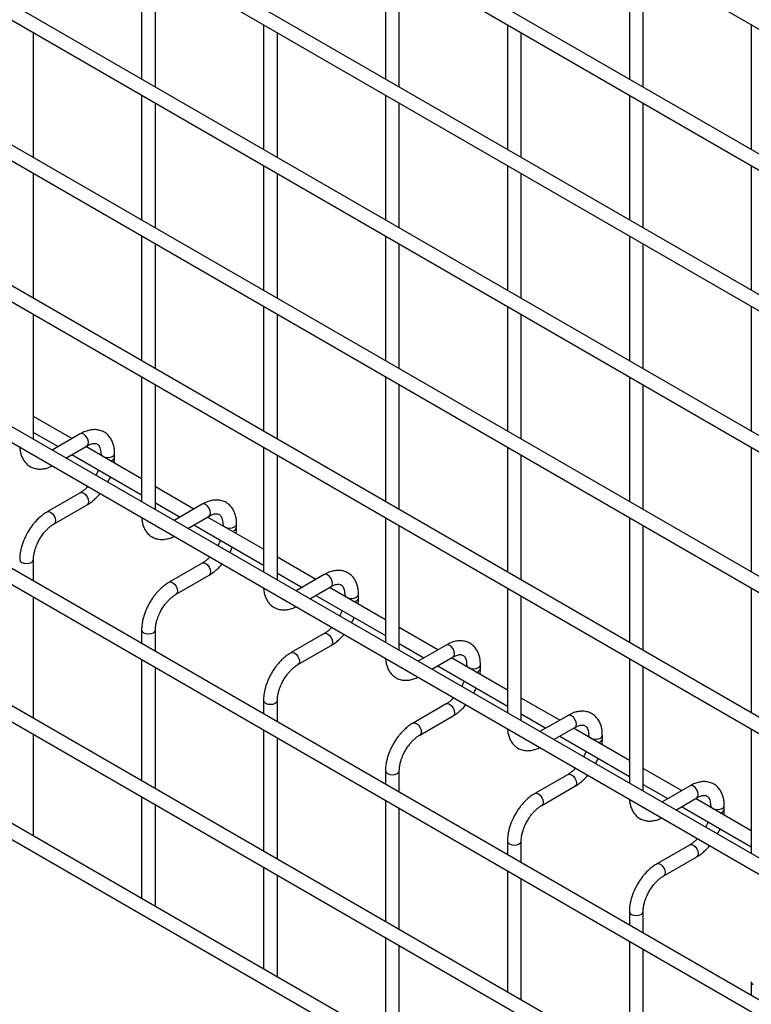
# Model space of a CAD drawing. Header units: inches. Extents: x 0.2 to 10.8, y 0.2 to 8.2.
# Tile 10 of 26: x 9.45 to 9.922, y 4.66 to 5.295. Entities that reach past the tile are written whole.
import ezdxf

# ---------------------------------------------------------------- set-up
doc = ezdxf.new("R2010")
doc.units = ezdxf.units.IN
doc.header["$MEASUREMENT"] = 0

msp = doc.modelspace()

# ---------------------------------------------------------------- linework, layer by layer
for p, q in [((8.97163, 5.83975), (10.53944, 4.93467)), ((10.54389, 4.85164), (8.97607, 5.75672)), ((8.97163, 5.74903), (10.53944, 4.84395)), ((10.54389, 4.76092), (8.97607, 5.666)), ((8.97163, 5.6583), (10.53944, 4.75322)), ((10.54389, 4.67019), (8.97607, 5.57527)), ((8.97163, 5.56757), (10.53944, 4.66249)), ((10.54389, 4.57946), (8.97607, 5.48454)), ((8.97163, 5.47685), (10.53944, 4.57177)), ((10.54389, 4.48874), (8.97607, 5.39382)), ((8.97163, 5.38612), (10.53944, 4.48104)), ((9.52881, 5.33665), (9.52881, 5.25618)), ((9.68594, 5.33666), (9.68594, 5.2562)), ((9.84308, 5.33668), (9.84308, 5.25621)), ((9.5377, 5.25105), (9.5377, 5.33152)), ((9.69483, 5.25107), (9.69483, 5.33153)), ((9.85197, 5.25108), (9.85197, 5.33154)), ((10.54389, 4.39801), (8.97607, 5.30309)), ((8.97163, 5.29539), (10.53944, 4.39031)), ((9.60737, 5.29129), (9.60737, 5.21083)), ((9.76451, 5.29131), (9.76451, 5.21084)), ((9.92164, 5.29132), (9.92164, 5.21086)), ((9.45913, 5.20568), (9.45913, 5.28614)), ((9.61626, 5.2057), (9.61626, 5.28616)), ((9.7734, 5.20571), (9.7734, 5.28617)), ((9.52881, 5.24592), (9.52881, 5.16546)), ((9.5377, 5.16033), (9.5377, 5.24079)), ((9.68594, 5.24593), (9.68594, 5.16547)), ((9.69483, 5.16034), (9.69483, 5.2408)), ((9.84308, 5.24595), (9.84308, 5.16549)), ((9.85197, 5.16036), (9.85197, 5.24082)), ((10.54389, 4.30663), (8.97607, 5.21171)), ((8.97163, 5.20401), (10.53944, 4.29893)), ((9.60737, 5.20056), (9.60737, 5.1201)), ((9.76451, 5.20058), (9.76451, 5.12012)), ((9.92164, 5.20059), (9.92164, 5.12013)), ((9.45913, 5.11495), (9.45913, 5.19542)), ((9.61626, 5.11497), (9.61626, 5.19543)), ((9.7734, 5.11498), (9.7734, 5.19545)), ((9.52881, 5.15519), (9.52881, 5.07473)), ((9.68594, 5.15521), (9.68594, 5.07475)), ((9.84308, 5.15522), (9.84308, 5.07476)), ((9.5377, 5.0696), (9.5377, 5.15006)), ((9.69483, 5.06961), (9.69483, 5.15008)), ((9.85197, 5.06963), (9.85197, 5.15009)), ((8.97163, 5.11555), (10.53944, 4.21047)), ((9.60737, 5.10984), (9.60737, 5.02937)), ((9.76451, 5.10985), (9.76451, 5.02939)), ((9.92164, 5.10987), (9.92164, 5.0294)), ((9.45913, 5.02423), (9.45913, 5.10469)), ((9.61626, 5.02424), (9.61626, 5.10471)), ((9.7734, 5.02426), (9.7734, 5.10472)), ((10.44797, 4.27354), (9.06623, 5.07121)), ((9.52881, 5.06447), (9.52881, 4.984)), ((9.68594, 5.06448), (9.68594, 4.98402)), ((9.84308, 5.0645), (9.84308, 4.98403)), ((9.5377, 4.97887), (9.5377, 5.05934)), ((9.69483, 4.97889), (9.69483, 5.05935)), ((9.85197, 4.9789), (9.85197, 5.05936)), ((10.54389, 4.14234), (8.97607, 5.04742)), ((8.97163, 5.03972), (10.53944, 4.13464)), ((9.48391, 5.0246), (9.45913, 5.03891)), ((9.45913, 5.02864), (9.47502, 5.01947)), ((9.48931, 5.02772), (9.47119, 5.01726)), ((9.48008, 5.01213), (9.49375, 5.02002)), ((9.52881, 4.99868), (9.4928, 5.01947)), ((9.60737, 5.01911), (9.60737, 4.93865)), ((9.76451, 5.01913), (9.76451, 4.93866)), ((9.92164, 5.01914), (9.92164, 4.93868)), ((9.48391, 5.01434), (9.52881, 4.98842)), ((9.50253, 5.01496), (9.50253, 5.01385)), ((9.51142, 5.01264), (9.51142, 5.01496)), ((9.61626, 4.93352), (9.61626, 5.01398)), ((9.7734, 4.93353), (9.7734, 5.01399)), ((9.56247, 4.97925), (9.5377, 4.99355)), ((9.48931, 4.98975), (9.46798, 4.97744)), ((9.47242, 4.96974), (9.49375, 4.98206)), ((9.5377, 4.98329), (9.55358, 4.97411)), ((9.56788, 4.98237), (9.54976, 4.97191)), ((9.55865, 4.96678), (9.57232, 4.97467)), ((9.60737, 4.95333), (9.57136, 4.97411)), ((9.68594, 4.97375), (9.68594, 4.89329)), ((9.84308, 4.97377), (9.84308, 4.89331)), ((9.56247, 4.96898), (9.60737, 4.94306)), ((9.58109, 4.9696), (9.58109, 4.9685)), ((9.58998, 4.96729), (9.58998, 4.9696)), ((9.69483, 4.88816), (9.69483, 4.96862)), ((9.85197, 4.88817), (9.85197, 4.96864)), ((9.64104, 4.93389), (9.61626, 4.94819)), ((9.45913, 4.93285), (9.45913, 4.94671)), ((9.56788, 4.9444), (9.54655, 4.93208)), ((9.55099, 4.92438), (9.57232, 4.9367)), ((9.61626, 4.93793), (9.63215, 4.92876)), ((9.64645, 4.93701), (9.62833, 4.92655)), ((9.63722, 4.92142), (9.65089, 4.92931)), ((9.64104, 4.92363), (9.68594, 4.89771)), ((9.68594, 4.90797), (9.64993, 4.92876)), ((9.65966, 4.92425), (9.65966, 4.92314)), ((9.66855, 4.92193), (9.66855, 4.92425)), ((9.76451, 4.9284), (9.76451, 4.84794)), ((9.7734, 4.8428), (9.7734, 4.92327)), ((9.92164, 4.92841), (9.92164, 4.84795)), ((9.45913, 4.84439), (9.45913, 4.92258)), ((9.52881, 4.90136), (9.52881, 4.89262)), ((9.5377, 4.88749), (9.5377, 4.90136)), ((9.64645, 4.89904), (9.62511, 4.88673)), ((9.71961, 4.88853), (9.69483, 4.90284)), ((9.62956, 4.87903), (9.65089, 4.89134)), ((9.69483, 4.89257), (9.71072, 4.8834)), ((9.72501, 4.89165), (9.7069, 4.8812)), ((9.52881, 4.88236), (9.52881, 4.80416)), ((9.71579, 4.87606), (9.72946, 4.88396)), ((9.76451, 4.86261), (9.7285, 4.8834)), ((9.73823, 4.87889), (9.73823, 4.87779)), ((9.74712, 4.87658), (9.74712, 4.87889)), ((9.84308, 4.88304), (9.84308, 4.80258)), ((9.5377, 4.79903), (9.5377, 4.87723)), ((9.71961, 4.87827), (9.76451, 4.85235)), ((9.85197, 4.79745), (9.85197, 4.87791)), ((9.60737, 4.856), (9.60737, 4.84727)), ((9.61626, 4.84214), (9.61626, 4.856)), ((9.72501, 4.85369), (9.70368, 4.84137)), ((9.79818, 4.84318), (9.7734, 4.85748)), ((9.7734, 4.84722), (9.78929, 4.83805)), ((9.70813, 4.83367), (9.72946, 4.84599)), ((9.80358, 4.8463), (9.78546, 4.83584)), ((9.45913, 4.76962), (9.45913, 4.83412)), ((9.60737, 4.837), (9.60737, 4.75881)), ((9.79435, 4.83071), (9.80802, 4.8386)), ((9.84308, 4.81726), (9.80707, 4.83805)), ((9.92164, 4.83769), (9.92164, 4.75722)), ((9.61626, 4.75368), (9.61626, 4.83187)), ((9.79818, 4.83291), (9.84308, 4.80699)), ((9.8168, 4.83353), (9.8168, 4.83243)), ((9.82569, 4.83122), (9.82569, 4.83353)), ((9.68594, 4.81065), (9.68594, 4.80191)), ((9.69483, 4.79678), (9.69483, 4.81065)), ((9.87674, 4.79782), (9.85197, 4.81213)), ((9.80358, 4.80833), (9.78225, 4.79602)), ((9.78669, 4.78832), (9.80802, 4.80063)), ((9.85197, 4.80186), (9.86785, 4.79269)), ((9.88215, 4.80094), (9.86403, 4.79048)), ((9.52881, 4.7939), (9.52881, 4.72833)), ((9.68594, 4.79165), (9.68594, 4.71345)), ((9.87292, 4.78535), (9.88659, 4.79324)), ((9.92164, 4.7719), (9.88563, 4.79269)), ((9.5377, 4.72426), (9.5377, 4.78877)), ((9.69483, 4.70832), (9.69483, 4.78652)), ((9.87674, 4.78756), (9.92164, 4.76164)), ((9.89536, 4.78818), (9.89536, 4.78707)), ((9.90425, 4.78586), (9.90425, 4.78818)), ((9.45885, 4.76872), (9.45913, 4.76962)), ((9.76451, 4.76529), (9.76451, 4.75655)), ((9.7734, 4.75142), (9.7734, 4.76529)), ((9.88215, 4.76297), (9.86082, 4.75066)), ((9.86526, 4.74296), (9.88659, 4.75528)), ((9.60737, 4.74854), (9.60737, 4.68297)), ((9.76451, 4.74629), (9.76451, 4.6681)), ((9.61626, 4.6789), (9.61626, 4.74341)), ((9.7734, 4.66296), (9.7734, 4.74116)), ((9.53741, 4.72336), (9.5377, 4.72426)), ((9.84308, 4.71993), (9.84308, 4.7112)), ((9.85197, 4.70607), (9.85197, 4.71993)), ((9.68594, 4.70319), (9.68594, 4.63762)), ((9.84308, 4.70093), (9.84308, 4.62274)), ((9.69483, 4.63355), (9.69483, 4.69806)), ((9.85197, 4.61761), (9.85197, 4.6958)), ((9.61598, 4.678), (9.61626, 4.6789)), ((9.92164, 4.67458), (9.92164, 4.66584))]:
    msp.add_line(p, q)
at = {"flags": 128}
for points in [[(9.49375, 5.02002), (9.49375, 5.02002), (9.49444, 5.02081), (9.49468, 5.02206), (9.49444, 5.02359), (9.49375, 5.02516), (9.49274, 5.02653), (9.49153, 5.0275), (9.49033, 5.02792), (9.48931, 5.02772)], [(9.50253, 5.01495), (9.50286, 5.01398), (9.50383, 5.01314), (9.50527, 5.01259), (9.50697, 5.01239), (9.50867, 5.01259), (9.51011, 5.01314), (9.51108, 5.01398), (9.51142, 5.01494)], [(9.48931, 4.98975), (9.49033, 4.98995), (9.49153, 4.98953), (9.49274, 4.98856), (9.49375, 4.98719), (9.49444, 4.98562), (9.49468, 4.98409), (9.49444, 4.98284), (9.49375, 4.98206), (9.49375, 4.98206)], [(9.57232, 4.97467), (9.57232, 4.97467), (9.573, 4.97545), (9.57324, 4.9767), (9.573, 4.97823), (9.57232, 4.9798), (9.5713, 4.98118), (9.5701, 4.98215), (9.5689, 4.98256), (9.56788, 4.98237)], [(9.46796, 4.97743), (9.46798, 4.97744), (9.469, 4.97764), (9.4702, 4.97722), (9.4714, 4.97625), (9.47242, 4.97487), (9.4731, 4.9733), (9.47334, 4.97178)], [(9.47334, 4.97178), (9.4731, 4.97053), (9.47242, 4.96974), (9.47241, 4.96973)], [(9.58109, 4.96959), (9.58143, 4.96862), (9.5824, 4.96779), (9.58384, 4.96723), (9.58554, 4.96704), (9.58724, 4.96723), (9.58868, 4.96779), (9.58964, 4.96862), (9.58998, 4.96959)], [(9.45024, 4.94673), (9.45024, 4.94671), (9.45058, 4.94573), (9.45154, 4.9449)], [(9.45154, 4.9449), (9.45298, 4.94434), (9.45468, 4.94415), (9.45639, 4.94434), (9.45783, 4.9449), (9.45879, 4.94573), (9.45913, 4.94671), (9.45913, 4.94673)], [(9.56788, 4.9444), (9.5689, 4.9446), (9.5701, 4.94418), (9.5713, 4.94321), (9.57232, 4.94183), (9.573, 4.94026), (9.57324, 4.93873), (9.573, 4.93748), (9.57232, 4.9367), (9.57232, 4.9367)], [(9.65089, 4.92931), (9.65089, 4.92931), (9.65157, 4.9301), (9.65181, 4.93135), (9.65157, 4.93287), (9.65089, 4.93444), (9.64987, 4.93582), (9.64867, 4.93679), (9.64746, 4.93721), (9.64645, 4.93701)], [(9.54653, 4.93207), (9.54655, 4.93208), (9.54757, 4.93228), (9.54877, 4.93186), (9.54997, 4.93089), (9.55099, 4.92952), (9.55167, 4.92795), (9.55191, 4.92642)], [(9.55191, 4.92642), (9.55167, 4.92517), (9.55099, 4.92439), (9.55098, 4.92438)], [(9.65966, 4.92424), (9.66, 4.92326), (9.66096, 4.92243), (9.66241, 4.92188), (9.66411, 4.92168), (9.66581, 4.92188), (9.66725, 4.92243), (9.66821, 4.92326), (9.66855, 4.92423)], [(9.52881, 4.90137), (9.52881, 4.90136), (9.52915, 4.90038), (9.53011, 4.89954)], [(9.53011, 4.89954), (9.53155, 4.89899), (9.53325, 4.89879), (9.53495, 4.89899), (9.53639, 4.89954), (9.53736, 4.90038), (9.5377, 4.90136), (9.5377, 4.90137)], [(9.64645, 4.89904), (9.64746, 4.89924), (9.64867, 4.89882), (9.64987, 4.89785), (9.65089, 4.89648), (9.65157, 4.8949), (9.65181, 4.89338), (9.65157, 4.89213), (9.65089, 4.89134), (9.65089, 4.89134)], [(9.72946, 4.88396), (9.72946, 4.88396), (9.73014, 4.88474), (9.73038, 4.88599), (9.73014, 4.88752), (9.72946, 4.88909), (9.72844, 4.89046), (9.72723, 4.89143), (9.72603, 4.89185), (9.72501, 4.89165)], [(9.62509, 4.88672), (9.62511, 4.88673), (9.62613, 4.88693), (9.62734, 4.88651), (9.62854, 4.88554), (9.62956, 4.88416), (9.63024, 4.88259), (9.63048, 4.88106)], [(9.63048, 4.88106), (9.63024, 4.87981), (9.62956, 4.87903), (9.62955, 4.87902)], [(9.73823, 4.87888), (9.73857, 4.87791), (9.73953, 4.87708), (9.74097, 4.87652), (9.74267, 4.87632), (9.74437, 4.87652), (9.74582, 4.87708), (9.74678, 4.87791), (9.74712, 4.87887)], [(9.60737, 4.85602), (9.60737, 4.856), (9.60771, 4.85502), (9.60868, 4.85419)], [(9.60868, 4.85419), (9.61012, 4.85363), (9.61182, 4.85344), (9.61352, 4.85363), (9.61496, 4.85419), (9.61593, 4.85502), (9.61626, 4.856), (9.61626, 4.85601)], [(9.72501, 4.85369), (9.72603, 4.85388), (9.72723, 4.85347), (9.72844, 4.85249), (9.72946, 4.85112), (9.73014, 4.84955), (9.73038, 4.84802), (9.73014, 4.84677), (9.72946, 4.84599), (9.72946, 4.84599)], [(9.70366, 4.84136), (9.70368, 4.84137), (9.7047, 4.84157), (9.7059, 4.84115), (9.70711, 4.84018), (9.70813, 4.83881), (9.70881, 4.83723), (9.70905, 4.83571)], [(9.80802, 4.8386), (9.80802, 4.8386), (9.80871, 4.83938), (9.80894, 4.84064), (9.80871, 4.84216), (9.80802, 4.84373), (9.807, 4.84511), (9.8058, 4.84608), (9.8046, 4.8465), (9.80358, 4.8463)], [(9.70905, 4.83571), (9.70881, 4.83446), (9.70813, 4.83367), (9.70811, 4.83367)], [(9.8168, 4.83353), (9.81713, 4.83255), (9.8181, 4.83172), (9.81954, 4.83116), (9.82124, 4.83097), (9.82294, 4.83116), (9.82438, 4.83172), (9.82535, 4.83255), (9.82569, 4.83352)], [(9.68594, 4.81066), (9.68594, 4.81065), (9.68628, 4.80966), (9.68724, 4.80883)], [(9.68724, 4.80883), (9.68869, 4.80828), (9.69039, 4.80808), (9.69209, 4.80828), (9.69353, 4.80883), (9.69449, 4.80966), (9.69483, 4.81065), (9.69483, 4.81066)], [(9.80358, 4.80833), (9.8046, 4.80853), (9.8058, 4.80811), (9.807, 4.80714), (9.80802, 4.80576), (9.80871, 4.80419), (9.80894, 4.80267), (9.80871, 4.80142), (9.80802, 4.80063), (9.80802, 4.80063)], [(9.78223, 4.796), (9.78225, 4.79602), (9.78327, 4.79621), (9.78447, 4.7958), (9.78567, 4.79482), (9.78669, 4.79345), (9.78737, 4.79188), (9.78761, 4.79035)], [(9.88659, 4.79324), (9.88659, 4.79324), (9.88727, 4.79403), (9.88751, 4.79528), (9.88727, 4.79681), (9.88659, 4.79838), (9.88557, 4.79975), (9.88437, 4.80072), (9.88317, 4.80114), (9.88215, 4.80094)], [(9.78761, 4.79035), (9.78737, 4.7891), (9.78669, 4.78832), (9.78668, 4.78831)], [(9.89536, 4.78817), (9.8957, 4.7872), (9.89667, 4.78636), (9.89811, 4.78581), (9.89981, 4.78561), (9.90151, 4.78581), (9.90295, 4.78636), (9.90391, 4.7872), (9.90425, 4.78816)], [(9.76451, 4.76531), (9.76451, 4.76529), (9.76485, 4.76431), (9.76581, 4.76348)], [(9.76581, 4.76348), (9.76725, 4.76292), (9.76895, 4.76272), (9.77065, 4.76292), (9.7721, 4.76348), (9.77306, 4.76431), (9.7734, 4.76529), (9.7734, 4.7653)], [(9.88215, 4.76297), (9.88317, 4.76317), (9.88437, 4.76275), (9.88557, 4.76178), (9.88659, 4.76041), (9.88727, 4.75884), (9.88751, 4.75731), (9.88727, 4.75606), (9.88659, 4.75528), (9.88659, 4.75528)], [(9.8608, 4.75065), (9.86082, 4.75066), (9.86184, 4.75086), (9.86304, 4.75044), (9.86424, 4.74947), (9.86526, 4.74809), (9.86594, 4.74652), (9.86618, 4.745)], [(9.86618, 4.745), (9.86594, 4.74375), (9.86526, 4.74296), (9.86525, 4.74295)], [(9.84308, 4.71995), (9.84308, 4.71993), (9.84342, 4.71895), (9.84438, 4.71812)], [(9.84438, 4.71812), (9.84582, 4.71756), (9.84752, 4.71737), (9.84922, 4.71756), (9.85066, 4.71812), (9.85163, 4.71895), (9.85197, 4.71993), (9.85197, 4.71995)], [(9.92164, 4.67459), (9.92164, 4.67458), (9.92198, 4.6736), (9.92295, 4.67276)]]:
    msp.add_lwpolyline(points, dxfattribs=at)
for centre in [(9.50847, 5.0133), (9.58703, 4.96794), (9.6656, 4.92259), (9.74417, 4.87723), (9.82274, 4.83187), (9.9013, 4.78652)]:
    msp.add_arc(centre, 0.00302, 274.62896, 347.23497)
for points, knots in [([(9.51138, 5.01494), (9.51138, 5.0156), (9.51138, 5.01724), (9.51097, 5.01971), (9.51019, 5.02233), (9.50898, 5.02472), (9.50734, 5.02684), (9.50524, 5.02858), (9.50267, 5.02985), (9.4998, 5.03046), (9.49681, 5.03043), (9.49387, 5.0298), (9.49134, 5.02887), (9.48985, 5.02798), (9.48932, 5.02767)], [0, 0, 0, 0, 0.055567, 0.138504, 0.222425, 0.30696, 0.392199, 0.479244, 0.570497, 0.669499, 0.760713, 0.85404, 0.947565, 1, 1, 1, 1]), ([(9.45031, 5.01906), (9.45031, 5.01891), (9.45032, 5.01778), (9.45069, 5.0158), (9.45145, 5.01317), (9.45266, 5.01076), (9.45429, 5.00864), (9.45638, 5.00688), (9.45895, 5.0056), (9.46181, 5.00497), (9.4648, 5.00498), (9.46775, 5.00561), (9.46987, 5.00633), (9.47098, 5.00696), (9.47112, 5.00704)], [0, 0, 0, 0, 0.013723, 0.10406, 0.195472, 0.287558, 0.380399, 0.475166, 0.574431, 0.682027, 0.781307, 0.88292, 0.98483, 1, 1, 1, 1]), ([(9.49375, 5.02001), (9.49422, 5.02027), (9.49524, 5.02083), (9.49667, 5.02131), (9.49799, 5.02156), (9.49909, 5.02153), (9.50002, 5.02127), (9.50074, 5.0208), (9.50144, 5.01994), (9.50202, 5.01873), (9.5024, 5.01709), (9.50257, 5.01579), (9.50252, 5.015), (9.50252, 5.01495)], [0, 0, 0, 0, 0.076428, 0.164725, 0.254558, 0.348532, 0.453621, 0.589733, 0.695706, 0.796658, 0.895931, 0.994242, 1, 1, 1, 1]), ([(9.51115, 5.00888), (9.51127, 5.00984), (9.51143, 5.01112), (9.51139, 5.01233), (9.51138, 5.01263)], [0, 0, 0, 0, 0.751133, 1, 1, 1, 1]), ([(9.50089, 5.00453), (9.50084, 5.00437), (9.50056, 5.00358), (9.50005, 5.00239), (9.49952, 5.0014), (9.49932, 5.00103)], [0, 0, 0, 0, 0.138837, 0.673422, 1, 1, 1, 1]), ([(9.50701, 4.99659), (9.50744, 4.99739), (9.50806, 4.99852), (9.50854, 4.99969), (9.50868, 5.00004)], [0, 0, 0, 0, 0.707249, 1, 1, 1, 1]), ([(9.49419, 4.99372), (9.49375, 4.99326), (9.49276, 4.99225), (9.49118, 4.99097), (9.48998, 4.99011), (9.48938, 4.98981), (9.48931, 4.98977)], [0, 0, 0, 0, 0.278956, 0.614263, 0.955326, 1, 1, 1, 1]), ([(9.49375, 4.98211), (9.49415, 4.98233), (9.49546, 4.98304), (9.49753, 4.98463), (9.49985, 4.98673), (9.50133, 4.98828), (9.50201, 4.98912), (9.50206, 4.98918)], [0, 0, 0, 0, 0.135479, 0.439426, 0.721927, 0.979873, 1, 1, 1, 1]), ([(9.58995, 4.96959), (9.58995, 4.97024), (9.58994, 4.97188), (9.58954, 4.97435), (9.58876, 4.97697), (9.58755, 4.97937), (9.58591, 4.98148), (9.58381, 4.98323), (9.58123, 4.98449), (9.57837, 4.98511), (9.57538, 4.98507), (9.57243, 4.98444), (9.56991, 4.98351), (9.56842, 4.98263), (9.56789, 4.98231)], [0, 0, 0, 0, 0.0555668, 0.1385038, 0.2224247, 0.3069596, 0.3921987, 0.4792444, 0.5704974, 0.6694987, 0.7607129, 0.8540395, 0.9475646, 1, 1, 1, 1]), ([(9.46799, 4.97739), (9.46762, 4.97719), (9.46633, 4.9765), (9.46428, 4.97493), (9.46193, 4.97283), (9.45999, 4.97074), (9.45831, 4.96867), (9.45679, 4.96657), (9.45586, 4.96502), (9.45538, 4.96423)], [0, 0, 0, 0, 0.07606, 0.263025, 0.437356, 0.597789, 0.719605, 0.857445, 1, 1, 1, 1]), ([(9.52887, 4.9737), (9.52888, 4.97355), (9.52889, 4.97243), (9.52925, 4.97045), (9.53002, 4.96781), (9.53122, 4.96541), (9.53286, 4.96328), (9.53495, 4.96153), (9.53752, 4.96024), (9.54038, 4.95961), (9.54337, 4.95962), (9.54631, 4.96026), (9.54844, 4.96098), (9.54955, 4.9616), (9.54969, 4.96169)], [0, 0, 0, 0, 0.013723, 0.10406, 0.195472, 0.287558, 0.380399, 0.475166, 0.574431, 0.682027, 0.781307, 0.88292, 0.98483, 1, 1, 1, 1]), ([(9.57232, 4.97465), (9.57279, 4.97491), (9.57381, 4.97547), (9.57524, 4.97596), (9.57656, 4.9762), (9.57766, 4.97617), (9.57859, 4.97591), (9.57931, 4.97545), (9.58001, 4.97459), (9.58059, 4.97338), (9.58096, 4.97173), (9.58114, 4.97043), (9.58109, 4.96964), (9.58109, 4.9696)], [0, 0, 0, 0, 0.076428, 0.164725, 0.254558, 0.348532, 0.453621, 0.589733, 0.695706, 0.796658, 0.895931, 0.994242, 1, 1, 1, 1]), ([(9.46308, 4.95978), (9.46369, 4.96079), (9.46456, 4.96219), (9.46601, 4.96408), (9.4673, 4.96558), (9.46887, 4.96715), (9.47052, 4.9685), (9.47173, 4.96937), (9.47234, 4.96968), (9.47242, 4.96972)], [0, 0, 0, 0, 0.233129, 0.327944, 0.483213, 0.641195, 0.806921, 0.975516, 1, 1, 1, 1]), ([(9.58971, 4.96352), (9.58984, 4.96448), (9.59, 4.96576), (9.58996, 4.96697), (9.58995, 4.96727)], [0, 0, 0, 0, 0.751133, 1, 1, 1, 1]), ([(9.45538, 4.96423), (9.4547, 4.96297), (9.45374, 4.96119), (9.4526, 4.95848), (9.45176, 4.95615), (9.451, 4.95339), (9.45048, 4.95054), (9.45023, 4.94829), (9.45027, 4.94704), (9.45028, 4.94673)], [0, 0, 0, 0, 0.221131, 0.31129, 0.45988, 0.612568, 0.774969, 0.943008, 1, 1, 1, 1]), ([(9.45914, 4.94672), (9.45916, 4.94737), (9.45919, 4.94873), (9.45959, 4.95103), (9.46018, 4.95326), (9.46091, 4.95533), (9.46181, 4.95745), (9.46261, 4.95892), (9.46308, 4.95978)], [0, 0, 0, 0, 0.169404, 0.352436, 0.534098, 0.667609, 0.805654, 1, 1, 1, 1]), ([(9.57946, 4.95918), (9.5794, 4.95901), (9.57913, 4.95822), (9.57862, 4.95703), (9.57809, 4.95605), (9.57789, 4.95567)], [0, 0, 0, 0, 0.138837, 0.673422, 1, 1, 1, 1]), ([(9.58557, 4.95123), (9.58601, 4.95203), (9.58662, 4.95317), (9.58711, 4.95434), (9.58725, 4.95468)], [0, 0, 0, 0, 0.707249, 1, 1, 1, 1]), ([(9.57276, 4.94837), (9.57231, 4.94791), (9.57133, 4.94689), (9.56975, 4.94562), (9.56855, 4.94476), (9.56795, 4.94445), (9.56788, 4.94441)], [0, 0, 0, 0, 0.2789557, 0.6142635, 0.9553255, 1, 1, 1, 1]), ([(9.57231, 4.93675), (9.57272, 4.93697), (9.57403, 4.93768), (9.5761, 4.93927), (9.57842, 4.94138), (9.5799, 4.94292), (9.58058, 4.94376), (9.58063, 4.94382)], [0, 0, 0, 0, 0.135479, 0.439426, 0.721927, 0.979873, 1, 1, 1, 1]), ([(9.66851, 4.92423), (9.66851, 4.92489), (9.66851, 4.92653), (9.66811, 4.92899), (9.66732, 4.93161), (9.66612, 4.93401), (9.66447, 4.93613), (9.66238, 4.93787), (9.6598, 4.93914), (9.65694, 4.93975), (9.65395, 4.93972), (9.651, 4.93908), (9.64848, 4.93815), (9.64699, 4.93727), (9.64645, 4.93695)], [0, 0, 0, 0, 0.0555668, 0.1385038, 0.2224247, 0.3069596, 0.3921987, 0.4792444, 0.5704974, 0.6694987, 0.7607129, 0.8540395, 0.9475646, 1, 1, 1, 1]), ([(9.54655, 4.93203), (9.54618, 4.93183), (9.5449, 4.93114), (9.54285, 4.92957), (9.5405, 4.92748), (9.53855, 4.92539), (9.53687, 4.92332), (9.53536, 4.92122), (9.53442, 4.91966), (9.53395, 4.91887)], [0, 0, 0, 0, 0.07606, 0.263025, 0.437356, 0.597789, 0.719605, 0.857445, 1, 1, 1, 1]), ([(9.65088, 4.9293), (9.65136, 4.92956), (9.65238, 4.93012), (9.65381, 4.9306), (9.65512, 4.93084), (9.65623, 4.93082), (9.65715, 4.93056), (9.65787, 4.93009), (9.65858, 4.92923), (9.65916, 4.92802), (9.65953, 4.92638), (9.6597, 4.92508), (9.65966, 4.92429), (9.65965, 4.92424)], [0, 0, 0, 0, 0.076428, 0.164725, 0.254558, 0.348532, 0.453621, 0.589733, 0.695706, 0.796658, 0.895931, 0.994242, 1, 1, 1, 1]), ([(9.54164, 4.91443), (9.54226, 4.91543), (9.54313, 4.91684), (9.54458, 4.91873), (9.54586, 4.92022), (9.54744, 4.92179), (9.54909, 4.92315), (9.5503, 4.92401), (9.55091, 4.92433), (9.55099, 4.92437)], [0, 0, 0, 0, 0.233129, 0.327944, 0.483213, 0.641195, 0.806921, 0.975516, 1, 1, 1, 1]), ([(9.60744, 4.92835), (9.60744, 4.9282), (9.60746, 4.92707), (9.60782, 4.92509), (9.60858, 4.92246), (9.60979, 4.92005), (9.61142, 4.91793), (9.61352, 4.91617), (9.61608, 4.91489), (9.61894, 4.91426), (9.62193, 4.91427), (9.62488, 4.9149), (9.62701, 4.91562), (9.62811, 4.91625), (9.62826, 4.91633)], [0, 0, 0, 0, 0.013723, 0.10406, 0.195472, 0.287558, 0.380399, 0.475166, 0.574431, 0.682027, 0.781307, 0.88292, 0.98483, 1, 1, 1, 1]), ([(9.53395, 4.91887), (9.53326, 4.91761), (9.53231, 4.91584), (9.53117, 4.91313), (9.53033, 4.9108), (9.52957, 4.90803), (9.52905, 4.90518), (9.52879, 4.90293), (9.52883, 4.90169), (9.52884, 4.90137)], [0, 0, 0, 0, 0.221131, 0.31129, 0.45988, 0.612568, 0.774969, 0.943008, 1, 1, 1, 1]), ([(9.66828, 4.91817), (9.6684, 4.91913), (9.66857, 4.92041), (9.66852, 4.92162), (9.66851, 4.92192)], [0, 0, 0, 0, 0.751133, 1, 1, 1, 1]), ([(9.53771, 4.90137), (9.53773, 4.90202), (9.53776, 4.90337), (9.53815, 4.90568), (9.53875, 4.90791), (9.53948, 4.90997), (9.54038, 4.9121), (9.54118, 4.91357), (9.54164, 4.91443)], [0, 0, 0, 0, 0.1694044, 0.3524361, 0.5340976, 0.6676089, 0.8056542, 1, 1, 1, 1]), ([(9.65803, 4.91382), (9.65797, 4.91366), (9.65769, 4.91286), (9.65718, 4.91168), (9.65665, 4.91069), (9.65645, 4.91031)], [0, 0, 0, 0, 0.138837, 0.673422, 1, 1, 1, 1]), ([(9.66414, 4.90588), (9.66458, 4.90668), (9.66519, 4.90781), (9.66567, 4.90898), (9.66581, 4.90933)], [0, 0, 0, 0, 0.707249, 1, 1, 1, 1]), ([(9.65133, 4.90301), (9.65088, 4.90255), (9.64989, 4.90154), (9.64832, 4.90026), (9.64712, 4.8994), (9.64652, 4.89909), (9.64645, 4.89906)], [0, 0, 0, 0, 0.278956, 0.614263, 0.955326, 1, 1, 1, 1]), ([(9.65088, 4.8914), (9.65129, 4.89162), (9.6526, 4.89233), (9.65467, 4.89392), (9.65699, 4.89602), (9.65847, 4.89756), (9.65915, 4.89841), (9.6592, 4.89847)], [0, 0, 0, 0, 0.135479, 0.439426, 0.721927, 0.979873, 1, 1, 1, 1]), ([(9.74708, 4.87888), (9.74708, 4.87953), (9.74708, 4.88117), (9.74668, 4.88364), (9.74589, 4.88626), (9.74468, 4.88866), (9.74304, 4.89077), (9.74094, 4.89251), (9.73837, 4.89378), (9.7355, 4.8944), (9.73251, 4.89436), (9.72957, 4.89373), (9.72705, 4.8928), (9.72556, 4.89192), (9.72502, 4.8916)], [0, 0, 0, 0, 0.0555668, 0.1385038, 0.2224247, 0.3069596, 0.3921987, 0.4792444, 0.5704974, 0.6694987, 0.7607129, 0.8540395, 0.9475646, 1, 1, 1, 1]), ([(9.62512, 4.88667), (9.62475, 4.88647), (9.62347, 4.88579), (9.62142, 4.88422), (9.61907, 4.88212), (9.61712, 4.88003), (9.61544, 4.87796), (9.61393, 4.87586), (9.61299, 4.87431), (9.61251, 4.87352)], [0, 0, 0, 0, 0.07606, 0.263025, 0.437356, 0.597789, 0.719605, 0.857445, 1, 1, 1, 1]), ([(9.72945, 4.88394), (9.72993, 4.8842), (9.73095, 4.88476), (9.73237, 4.88525), (9.73369, 4.88549), (9.7348, 4.88546), (9.73572, 4.8852), (9.73644, 4.88473), (9.73714, 4.88387), (9.73772, 4.88267), (9.7381, 4.88102), (9.73827, 4.87972), (9.73822, 4.87893), (9.73822, 4.87889)], [0, 0, 0, 0, 0.076428, 0.164725, 0.254558, 0.348532, 0.453621, 0.589733, 0.695706, 0.796658, 0.895931, 0.994242, 1, 1, 1, 1]), ([(9.62021, 4.86907), (9.62083, 4.87007), (9.6217, 4.87148), (9.62315, 4.87337), (9.62443, 4.87487), (9.62601, 4.87644), (9.62765, 4.87779), (9.62887, 4.87866), (9.62948, 4.87897), (9.62955, 4.87901)], [0, 0, 0, 0, 0.233129, 0.327944, 0.483213, 0.641195, 0.806921, 0.975516, 1, 1, 1, 1]), ([(9.68601, 4.88299), (9.68601, 4.88284), (9.68602, 4.88172), (9.68639, 4.87973), (9.68715, 4.8771), (9.68836, 4.87469), (9.68999, 4.87257), (9.69208, 4.87081), (9.69465, 4.86953), (9.69751, 4.8689), (9.7005, 4.86891), (9.70345, 4.86954), (9.70558, 4.87026), (9.70668, 4.87089), (9.70682, 4.87097)], [0, 0, 0, 0, 0.013723, 0.10406, 0.195472, 0.287558, 0.380399, 0.475166, 0.574431, 0.682027, 0.781307, 0.88292, 0.98483, 1, 1, 1, 1]), ([(9.61251, 4.87352), (9.61183, 4.87226), (9.61087, 4.87048), (9.60973, 4.86777), (9.6089, 4.86544), (9.60813, 4.86267), (9.60761, 4.85983), (9.60736, 4.85757), (9.6074, 4.85633), (9.60741, 4.85602)], [0, 0, 0, 0, 0.221131, 0.31129, 0.45988, 0.612568, 0.774969, 0.943008, 1, 1, 1, 1]), ([(9.74685, 4.87281), (9.74697, 4.87377), (9.74714, 4.87505), (9.74709, 4.87626), (9.74708, 4.87656)], [0, 0, 0, 0, 0.751133, 1, 1, 1, 1]), ([(9.61628, 4.85601), (9.61629, 4.85666), (9.61633, 4.85801), (9.61672, 4.86032), (9.61731, 4.86255), (9.61805, 4.86462), (9.61894, 4.86674), (9.61974, 4.86821), (9.62021, 4.86907)], [0, 0, 0, 0, 0.1694044, 0.3524361, 0.5340976, 0.6676089, 0.8056542, 1, 1, 1, 1]), ([(9.7366, 4.86846), (9.73654, 4.8683), (9.73626, 4.86751), (9.73575, 4.86632), (9.73522, 4.86533), (9.73502, 4.86496)], [0, 0, 0, 0, 0.138837, 0.673422, 1, 1, 1, 1]), ([(9.74271, 4.86052), (9.74314, 4.86132), (9.74376, 4.86245), (9.74424, 4.86363), (9.74438, 4.86397)], [0, 0, 0, 0, 0.707249, 1, 1, 1, 1]), ([(9.7299, 4.85765), (9.72945, 4.85719), (9.72846, 4.85618), (9.72689, 4.85491), (9.72569, 4.85404), (9.72509, 4.85374), (9.72502, 4.8537)], [0, 0, 0, 0, 0.2789557, 0.6142635, 0.9553255, 1, 1, 1, 1]), ([(9.72945, 4.84604), (9.72985, 4.84626), (9.73116, 4.84697), (9.73324, 4.84856), (9.73555, 4.85067), (9.73704, 4.85221), (9.73771, 4.85305), (9.73776, 4.85311)], [0, 0, 0, 0, 0.135479, 0.439426, 0.721927, 0.979873, 1, 1, 1, 1]), ([(9.82565, 4.83352), (9.82565, 4.83418), (9.82565, 4.83581), (9.82524, 4.83828), (9.82446, 4.8409), (9.82325, 4.8433), (9.82161, 4.84541), (9.81951, 4.84716), (9.81694, 4.84843), (9.81407, 4.84904), (9.81108, 4.849), (9.80814, 4.84837), (9.80561, 4.84744), (9.80412, 4.84656), (9.80359, 4.84624)], [0, 0, 0, 0, 0.055567, 0.138504, 0.222425, 0.30696, 0.392199, 0.479244, 0.570497, 0.669499, 0.760713, 0.85404, 0.947565, 1, 1, 1, 1]), ([(9.70369, 4.84132), (9.70332, 4.84112), (9.70204, 4.84043), (9.69999, 4.83886), (9.69763, 4.83676), (9.69569, 4.83468), (9.69401, 4.8326), (9.69249, 4.83051), (9.69156, 4.82895), (9.69108, 4.82816)], [0, 0, 0, 0, 0.0760599, 0.2630254, 0.4373558, 0.5977889, 0.719605, 0.8574448, 1, 1, 1, 1]), ([(9.76458, 4.83763), (9.76458, 4.83749), (9.76459, 4.83636), (9.76496, 4.83438), (9.76572, 4.83174), (9.76693, 4.82934), (9.76856, 4.82721), (9.77065, 4.82546), (9.77322, 4.82417), (9.77608, 4.82354), (9.77907, 4.82356), (9.78202, 4.82419), (9.78414, 4.82491), (9.78525, 4.82554), (9.78539, 4.82562)], [0, 0, 0, 0, 0.013723, 0.10406, 0.195472, 0.287558, 0.380399, 0.475166, 0.574431, 0.682027, 0.781307, 0.88292, 0.98483, 1, 1, 1, 1]), ([(9.80802, 4.83858), (9.80849, 4.83884), (9.80951, 4.8394), (9.81094, 4.83989), (9.81226, 4.84013), (9.81336, 4.8401), (9.81429, 4.83984), (9.81501, 4.83938), (9.81571, 4.83852), (9.81629, 4.83731), (9.81666, 4.83567), (9.81684, 4.83436), (9.81679, 4.83357), (9.81679, 4.83353)], [0, 0, 0, 0, 0.076428, 0.164725, 0.254558, 0.348532, 0.453621, 0.589733, 0.695706, 0.796658, 0.895931, 0.994242, 1, 1, 1, 1]), ([(9.69108, 4.82816), (9.6904, 4.8269), (9.68944, 4.82513), (9.6883, 4.82241), (9.68747, 4.82008), (9.6867, 4.81732), (9.68618, 4.81447), (9.68593, 4.81222), (9.68597, 4.81098), (9.68598, 4.81066)], [0, 0, 0, 0, 0.221131, 0.31129, 0.45988, 0.612568, 0.774969, 0.943008, 1, 1, 1, 1]), ([(9.69878, 4.82372), (9.6994, 4.82472), (9.70026, 4.82612), (9.70172, 4.82802), (9.703, 4.82951), (9.70458, 4.83108), (9.70622, 4.83243), (9.70743, 4.8333), (9.70804, 4.83362), (9.70812, 4.83366)], [0, 0, 0, 0, 0.233129, 0.327944, 0.483213, 0.641195, 0.806921, 0.975516, 1, 1, 1, 1]), ([(9.82542, 4.82745), (9.82554, 4.82841), (9.8257, 4.82969), (9.82566, 4.83091), (9.82565, 4.83121)], [0, 0, 0, 0, 0.751133, 1, 1, 1, 1]), ([(9.69484, 4.81065), (9.69486, 4.8113), (9.69489, 4.81266), (9.69529, 4.81496), (9.69588, 4.8172), (9.69661, 4.81926), (9.69751, 4.82139), (9.69831, 4.82286), (9.69878, 4.82372)], [0, 0, 0, 0, 0.169404, 0.352436, 0.534098, 0.667609, 0.805654, 1, 1, 1, 1]), ([(9.81516, 4.82311), (9.81511, 4.82294), (9.81483, 4.82215), (9.81432, 4.82097), (9.81379, 4.81998), (9.81359, 4.8196)], [0, 0, 0, 0, 0.138837, 0.673422, 1, 1, 1, 1]), ([(9.82128, 4.81517), (9.82171, 4.81597), (9.82233, 4.8171), (9.82281, 4.81827), (9.82295, 4.81861)], [0, 0, 0, 0, 0.707249, 1, 1, 1, 1]), ([(9.80846, 4.8123), (9.80802, 4.81184), (9.80703, 4.81082), (9.80545, 4.80955), (9.80425, 4.80869), (9.80365, 4.80838), (9.80358, 4.80835)], [0, 0, 0, 0, 0.278956, 0.614263, 0.955326, 1, 1, 1, 1]), ([(9.80802, 4.80069), (9.80842, 4.80091), (9.80973, 4.80162), (9.8118, 4.80321), (9.81412, 4.80531), (9.8156, 4.80685), (9.81628, 4.8077), (9.81633, 4.80776)], [0, 0, 0, 0, 0.135479, 0.439426, 0.721927, 0.979873, 1, 1, 1, 1]), ([(9.90422, 4.78816), (9.90422, 4.78882), (9.90421, 4.79046), (9.90381, 4.79293), (9.90303, 4.79555), (9.90182, 4.79794), (9.90018, 4.80006), (9.89808, 4.8018), (9.8955, 4.80307), (9.89264, 4.80368), (9.88965, 4.80365), (9.8867, 4.80302), (9.88418, 4.80209), (9.88269, 4.8012), (9.88215, 4.80089)], [0, 0, 0, 0, 0.055567, 0.138504, 0.222425, 0.30696, 0.392199, 0.479244, 0.570497, 0.669499, 0.760713, 0.85404, 0.947565, 1, 1, 1, 1]), ([(9.78226, 4.79596), (9.78189, 4.79576), (9.7806, 4.79507), (9.77855, 4.79351), (9.7762, 4.79141), (9.77426, 4.78932), (9.77258, 4.78725), (9.77106, 4.78515), (9.77013, 4.78359), (9.76965, 4.7828)], [0, 0, 0, 0, 0.07606, 0.263025, 0.437356, 0.597789, 0.719605, 0.857445, 1, 1, 1, 1]), ([(9.84314, 4.79228), (9.84315, 4.79213), (9.84316, 4.791), (9.84352, 4.78902), (9.84429, 4.78639), (9.84549, 4.78398), (9.84713, 4.78186), (9.84922, 4.7801), (9.85179, 4.77882), (9.85465, 4.77819), (9.85764, 4.7782), (9.86058, 4.77883), (9.86271, 4.77955), (9.86382, 4.78018), (9.86396, 4.78026)], [0, 0, 0, 0, 0.013723, 0.10406, 0.195472, 0.287558, 0.380399, 0.475166, 0.574431, 0.682027, 0.781307, 0.88292, 0.98483, 1, 1, 1, 1]), ([(9.88659, 4.79323), (9.88706, 4.79349), (9.88808, 4.79405), (9.88951, 4.79453), (9.89083, 4.79478), (9.89193, 4.79475), (9.89286, 4.79449), (9.89358, 4.79402), (9.89428, 4.79316), (9.89486, 4.79195), (9.89523, 4.79031), (9.89541, 4.78901), (9.89536, 4.78822), (9.89536, 4.78817)], [0, 0, 0, 0, 0.076428, 0.164725, 0.254558, 0.348532, 0.453621, 0.589733, 0.695706, 0.796658, 0.895931, 0.994242, 1, 1, 1, 1]), ([(9.77735, 4.77836), (9.77796, 4.77936), (9.77883, 4.78077), (9.78028, 4.78266), (9.78157, 4.78415), (9.78314, 4.78572), (9.78479, 4.78708), (9.786, 4.78795), (9.78661, 4.78826), (9.78669, 4.7883)], [0, 0, 0, 0, 0.233129, 0.327944, 0.483213, 0.641195, 0.806921, 0.975516, 1, 1, 1, 1]), ([(9.90398, 4.7821), (9.90411, 4.78306), (9.90427, 4.78434), (9.90423, 4.78555), (9.90422, 4.78585)], [0, 0, 0, 0, 0.751133, 1, 1, 1, 1]), ([(9.76965, 4.7828), (9.76897, 4.78154), (9.76801, 4.77977), (9.76687, 4.77706), (9.76603, 4.77473), (9.76527, 4.77196), (9.76475, 4.76912), (9.7645, 4.76686), (9.76454, 4.76562), (9.76455, 4.7653)], [0, 0, 0, 0, 0.221131, 0.31129, 0.45988, 0.612568, 0.774969, 0.943008, 1, 1, 1, 1]), ([(9.77341, 4.7653), (9.77343, 4.76595), (9.77346, 4.7673), (9.77386, 4.76961), (9.77445, 4.77184), (9.77518, 4.7739), (9.77608, 4.77603), (9.77688, 4.7775), (9.77735, 4.77836)], [0, 0, 0, 0, 0.1694044, 0.3524361, 0.5340976, 0.6676089, 0.8056542, 1, 1, 1, 1]), ([(9.89373, 4.77775), (9.89367, 4.77759), (9.8934, 4.7768), (9.89289, 4.77561), (9.89236, 4.77462), (9.89216, 4.77425)], [0, 0, 0, 0, 0.138837, 0.673422, 1, 1, 1, 1]), ([(9.89984, 4.76981), (9.90028, 4.77061), (9.90089, 4.77174), (9.90138, 4.77291), (9.90152, 4.77326)], [0, 0, 0, 0, 0.7072491, 1, 1, 1, 1]), ([(9.88703, 4.76694), (9.88658, 4.76648), (9.8856, 4.76547), (9.88402, 4.76419), (9.88282, 4.76333), (9.88222, 4.76303), (9.88215, 4.76299)], [0, 0, 0, 0, 0.2789557, 0.6142635, 0.9553255, 1, 1, 1, 1]), ([(9.88658, 4.75533), (9.88699, 4.75555), (9.8883, 4.75626), (9.89037, 4.75785), (9.89269, 4.75995), (9.89417, 4.7615), (9.89485, 4.76234), (9.8949, 4.7624)], [0, 0, 0, 0, 0.1354788, 0.4394257, 0.7219268, 0.9798731, 1, 1, 1, 1]), ([(9.86082, 4.75061), (9.86045, 4.75041), (9.85917, 4.74972), (9.85712, 4.74815), (9.85477, 4.74605), (9.85282, 4.74396), (9.85114, 4.74189), (9.84963, 4.73979), (9.84869, 4.73824), (9.84822, 4.73745)], [0, 0, 0, 0, 0.07606, 0.263025, 0.437356, 0.597789, 0.719605, 0.857445, 1, 1, 1, 1]), ([(9.85591, 4.733), (9.85653, 4.734), (9.8574, 4.73541), (9.85885, 4.7373), (9.86013, 4.7388), (9.86171, 4.74037), (9.86336, 4.74172), (9.86457, 4.74259), (9.86518, 4.7429), (9.86526, 4.74294)], [0, 0, 0, 0, 0.233129, 0.3279445, 0.4832131, 0.6411945, 0.806921, 0.975516, 1, 1, 1, 1]), ([(9.84822, 4.73745), (9.84753, 4.73619), (9.84657, 4.73441), (9.84544, 4.7317), (9.8446, 4.72937), (9.84383, 4.72661), (9.84332, 4.72376), (9.84306, 4.72151), (9.8431, 4.72026), (9.84311, 4.71995)], [0, 0, 0, 0, 0.2211311, 0.3112903, 0.45988, 0.6125684, 0.7749694, 0.9430079, 1, 1, 1, 1]), ([(9.85198, 4.71994), (9.85199, 4.72059), (9.85203, 4.72195), (9.85242, 4.72425), (9.85301, 4.72648), (9.85375, 4.72855), (9.85465, 4.73067), (9.85545, 4.73214), (9.85591, 4.733)], [0, 0, 0, 0, 0.169404, 0.352436, 0.534098, 0.667609, 0.805654, 1, 1, 1, 1])]:
    msp.add_open_spline(points, degree=3, knots=knots)

doc.saveas('drawing.dxf')
